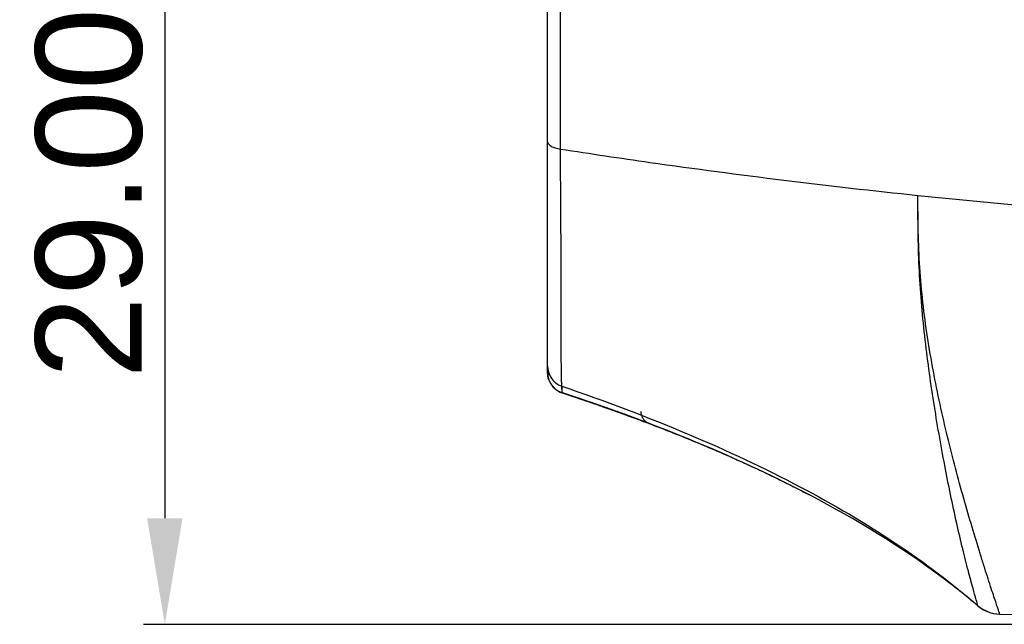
# Model space of a CAD drawing. Header units: millimetres. Extents: x 2163 to 2692, y -1564 to -1190.
# Tile 7 of 47: x 2224 to 2247, y -1362 to -1348. Entities that reach past the tile are written whole.
import ezdxf

# ---------------------------------------------------------------- set-up
doc = ezdxf.new("R2010")
doc.units = ezdxf.units.MM
doc.styles.add('HANA', font='arial.ttf')
doc.dimstyles.new('HANA$0', dxfattribs={"dimtxt": 2.5, "dimasz": 2.5, "dimexe": 0.5, "dimexo": 0.2, "dimgap": 0.5, "dimtad": 1, "dimzin": 1, "dimdsep": 46, "dimtxsty": 'HANA', "dimcen": 0, "dimclrd": 3, "dimclre": 3, "dimclrt": 4, "dimadec": 0, "dimazin": 0, "dimtfac": 1, "dimtmove": 0, "dimatfit": 3, "dimfxl": 1, "dimtzin": 0, "dimarcsym": 0})

# ---------------------------------------------------------------- blocks, each defined once
blk = doc.blocks.new('*D34')
at = {"lineweight": -2}
for p, q in [((2260.4, -1353.149), (2226.735, -1353.149)), ((2227.235, -1355.649), (2227.235, -1379.677)), ((2260.4, -1382.177), (2226.735, -1382.177))]:
    blk.add_line(p, q, dxfattribs=at)
for points in [[(2227.651, -1355.649), (2226.818, -1355.649), (2227.235, -1353.149)], [(2226.818, -1379.677), (2227.651, -1379.677), (2227.235, -1382.177)]]:
    blk.add_solid(points)
at = {"layer": 'Defpoints', "color": 0}
for p in [(2260.6, -1353.149), (2227.235, -1382.177), (2260.6, -1382.177)]:
    blk.add_point(p, dxfattribs=at)
at = {"insert": (2225.457, -1367.663), "char_height": 2.5, "attachment_point": 5, "rotation": 90, "style": 'HANA'}
blk.add_mtext('29.00{\\fArial|b0|i0|c0|p34;%%P0.30}', dxfattribs=at)

msp = doc.modelspace()

# ---------------------------------------------------------------- linework, layer by layer
at = {"color": 7, "linetype": 'Continuous'}
for p, q in [((2236.25, -1356.191), (2236.25, -1338.973)), ((2236.556, -1350.922), (2236.556, -1346.547)), ((2236.594, -1356.666), (2236.587, -1356.51)), ((2236.589, -1356.546), (2236.587, -1356.51)), ((2236.591, -1356.6), (2236.589, -1356.546)), ((2236.592, -1356.64), (2236.591, -1356.6)), ((2236.593, -1356.657), (2236.592, -1356.64)), ((2236.594, -1356.662), (2236.593, -1356.657)), ((2236.594, -1356.666), (2236.767, -1356.723)), ((2236.704, -1356.702), (2236.787, -1356.729)), ((2236.732, -1356.711), (2236.892, -1356.764)), ((2236.767, -1356.723), (2236.839, -1356.747)), ((2236.774, -1356.725), (2236.948, -1356.783)), ((2236.874, -1356.759), (2237.036, -1356.813)), ((2236.892, -1356.764), (2237.071, -1356.825)), ((2237.019, -1356.807), (2236.981, -1356.794)), ((2237.017, -1356.807), (2237.199, -1356.868)), ((2237.02, -1356.807), (2237.092, -1356.832)), ((2237.057, -1356.82), (2237.235, -1356.881)), ((2237.092, -1356.832), (2237.163, -1356.856)), ((2237.156, -1356.854), (2237.341, -1356.918)), ((2237.204, -1356.87), (2237.356, -1356.923)), ((2237.235, -1356.881), (2237.306, -1356.905)), ((2237.242, -1356.883), (2237.317, -1356.909)), ((2237.313, -1356.908), (2237.242, -1356.883)), ((2237.3, -1356.903), (2237.519, -1356.979)), ((2237.396, -1356.937), (2237.313, -1356.908)), ((2237.341, -1356.918), (2237.412, -1356.942)), ((2237.457, -1356.958), (2237.392, -1356.935)), ((2237.445, -1356.954), (2237.396, -1356.937)), ((2237.412, -1356.942), (2237.483, -1356.967)), ((2237.451, -1356.956), (2237.415, -1356.943)), ((2237.445, -1356.954), (2237.619, -1357.015)), ((2237.461, -1356.959), (2237.479, -1356.965)), ((2237.465, -1356.961), (2237.494, -1356.971)), ((2237.483, -1356.967), (2237.554, -1356.992)), ((2237.554, -1356.992), (2237.624, -1357.016)), ((2237.599, -1357.008), (2237.749, -1357.061)), ((2237.624, -1357.016), (2237.694, -1357.041)), ((2237.636, -1357.021), (2237.777, -1357.071)), ((2237.662, -1357.03), (2237.69, -1357.04)), ((2237.694, -1357.041), (2237.764, -1357.066)), ((2237.741, -1357.058), (2237.887, -1357.11)), ((2237.749, -1357.061), (2237.887, -1357.11)), ((2237.764, -1357.066), (2237.834, -1357.091)), ((2237.777, -1357.071), (2237.887, -1357.11)), ((2237.787, -1357.074), (2237.887, -1357.11)), ((2237.836, -1357.092), (2237.887, -1357.11)), ((2237.869, -1357.103), (2237.938, -1357.128)), ((2237.921, -1357.123), (2237.887, -1357.11)), ((2237.944, -1357.131), (2237.887, -1357.11)), ((2237.956, -1357.135), (2237.887, -1357.11)), ((2237.957, -1357.135), (2237.887, -1357.11)), ((2237.947, -1357.132), (2237.887, -1357.11)), ((2237.925, -1357.124), (2237.887, -1357.11)), ((2237.942, -1357.13), (2237.887, -1357.11)), ((2237.931, -1357.126), (2237.887, -1357.11)), ((2237.934, -1357.127), (2237.912, -1357.119)), ((2237.975, -1357.142), (2237.921, -1357.123)), ((2237.955, -1357.135), (2237.925, -1357.124)), ((2237.974, -1357.142), (2237.931, -1357.126)), ((2237.958, -1357.136), (2237.934, -1357.127)), ((2237.938, -1357.128), (2238.007, -1357.154)), ((2237.974, -1357.141), (2237.942, -1357.13)), ((2237.974, -1357.141), (2237.944, -1357.131)), ((2237.973, -1357.141), (2237.947, -1357.132)), ((2237.975, -1357.142), (2237.955, -1357.135)), ((2237.973, -1357.141), (2237.956, -1357.135)), ((2237.973, -1357.141), (2237.957, -1357.135)), ((2237.981, -1357.144), (2237.958, -1357.136)), ((2238.03, -1357.162), (2237.973, -1357.141)), ((2238.03, -1357.162), (2237.973, -1357.141)), ((2238.027, -1357.161), (2237.973, -1357.141)), ((2238.025, -1357.16), (2237.974, -1357.141)), ((2238.027, -1357.161), (2237.974, -1357.141)), ((2238.021, -1357.159), (2237.974, -1357.142)), ((2238.018, -1357.157), (2237.975, -1357.142)), ((2238.021, -1357.158), (2237.975, -1357.142)), ((2238.013, -1357.156), (2237.977, -1357.142)), ((2237.979, -1357.143), (2238.001, -1357.151)), ((2237.979, -1357.143), (2238.002, -1357.152)), ((2237.979, -1357.144), (2237.998, -1357.15)), ((2237.98, -1357.144), (2237.995, -1357.149)), ((2237.98, -1357.144), (2237.997, -1357.15)), ((2238.007, -1357.153), (2237.981, -1357.144)), ((2237.995, -1357.149), (2238.066, -1357.175)), ((2237.997, -1357.15), (2238.066, -1357.175)), ((2237.998, -1357.15), (2238.065, -1357.175)), ((2238.001, -1357.151), (2238.065, -1357.174)), ((2238.002, -1357.152), (2238.065, -1357.174)), ((2238.051, -1357.17), (2238.007, -1357.153)), ((2238.007, -1357.154), (2238.076, -1357.179)), ((2238.039, -1357.165), (2238.013, -1357.156)), ((2238.046, -1357.168), (2238.018, -1357.157)), ((2238.059, -1357.172), (2238.021, -1357.158)), ((2238.059, -1357.172), (2238.021, -1357.159)), ((2238.058, -1357.172), (2238.025, -1357.16)), ((2238.057, -1357.172), (2238.027, -1357.161)), ((2238.058, -1357.172), (2238.027, -1357.161)), ((2238.056, -1357.172), (2238.03, -1357.162)), ((2238.056, -1357.171), (2238.03, -1357.162)), ((2238.061, -1357.173), (2238.039, -1357.165)), ((2238.06, -1357.173), (2238.046, -1357.168)), ((2238.069, -1357.176), (2238.051, -1357.17)), ((2238.109, -1357.191), (2238.056, -1357.171)), ((2238.108, -1357.191), (2238.056, -1357.172)), ((2238.107, -1357.19), (2238.057, -1357.172)), ((2238.106, -1357.19), (2238.058, -1357.172)), ((2238.108, -1357.19), (2238.058, -1357.172)), ((2238.104, -1357.189), (2238.059, -1357.172)), ((2238.103, -1357.189), (2238.059, -1357.172)), ((2238.101, -1357.188), (2238.06, -1357.173)), ((2238.099, -1357.187), (2238.061, -1357.173)), ((2238.065, -1357.174), (2238.09, -1357.184)), ((2238.065, -1357.174), (2238.091, -1357.184)), ((2238.065, -1357.175), (2238.089, -1357.183)), ((2238.066, -1357.175), (2238.086, -1357.182)), ((2238.066, -1357.175), (2238.086, -1357.182)), ((2238.066, -1357.175), (2238.088, -1357.183)), ((2238.067, -1357.175), (2238.086, -1357.182)), ((2238.068, -1357.176), (2238.151, -1357.206)), ((2238.069, -1357.176), (2238.151, -1357.206)), ((2238.093, -1357.185), (2238.069, -1357.176)), ((2238.076, -1357.179), (2238.145, -1357.204)), ((2238.086, -1357.182), (2238.147, -1357.205)), ((2238.086, -1357.182), (2238.148, -1357.205)), ((2238.086, -1357.182), (2238.148, -1357.205)), ((2238.088, -1357.183), (2238.147, -1357.205)), ((2238.089, -1357.183), (2238.146, -1357.204)), ((2238.09, -1357.184), (2238.146, -1357.204)), ((2238.091, -1357.184), (2238.146, -1357.204)), ((2238.117, -1357.193), (2238.099, -1357.187)), ((2238.118, -1357.194), (2238.101, -1357.188)), ((2238.121, -1357.195), (2238.103, -1357.189)), ((2238.137, -1357.201), (2238.104, -1357.189)), ((2238.136, -1357.201), (2238.106, -1357.19)), ((2238.135, -1357.2), (2238.107, -1357.19)), ((2238.135, -1357.2), (2238.108, -1357.19)), ((2238.134, -1357.2), (2238.108, -1357.191)), ((2238.134, -1357.2), (2238.109, -1357.191)), ((2238.14, -1357.202), (2238.117, -1357.193)), ((2238.139, -1357.202), (2238.118, -1357.194)), ((2238.137, -1357.201), (2238.121, -1357.195)), ((2238.183, -1357.218), (2238.134, -1357.2)), ((2238.183, -1357.218), (2238.134, -1357.2)), ((2238.182, -1357.217), (2238.135, -1357.2)), ((2238.183, -1357.218), (2238.135, -1357.2)), ((2238.181, -1357.217), (2238.136, -1357.201)), ((2238.18, -1357.217), (2238.137, -1357.201)), ((2238.177, -1357.216), (2238.139, -1357.202)), ((2238.177, -1357.215), (2238.14, -1357.202)), ((2238.145, -1357.204), (2238.214, -1357.229)), ((2238.147, -1357.205), (2238.166, -1357.212)), ((2238.148, -1357.205), (2238.166, -1357.211)), ((2238.148, -1357.205), (2238.166, -1357.212)), ((2238.151, -1357.206), (2238.232, -1357.236)), ((2238.209, -1357.227), (2238.181, -1357.217)), ((2238.207, -1357.227), (2238.182, -1357.217)), ((2238.206, -1357.226), (2238.183, -1357.218)), ((2238.206, -1357.226), (2238.183, -1357.218)), ((2238.207, -1357.227), (2238.183, -1357.218)), ((2238.214, -1357.229), (2238.282, -1357.254)), ((2238.239, -1357.239), (2238.306, -1357.263)), ((2238.239, -1357.239), (2238.306, -1357.263)), ((2238.282, -1357.254), (2238.35, -1357.28)), ((2238.377, -1357.29), (2238.321, -1357.269)), ((2238.377, -1357.29), (2238.324, -1357.27)), ((2238.378, -1357.29), (2238.336, -1357.274)), ((2238.377, -1357.29), (2238.337, -1357.275)), ((2238.35, -1357.28), (2238.418, -1357.305)), ((2238.418, -1357.305), (2238.486, -1357.33)), ((2238.486, -1357.33), (2238.554, -1357.356)), ((2238.64, -1357.389), (2238.554, -1357.356)), ((2238.64, -1357.389), (2238.561, -1357.359)), ((2238.561, -1357.359), (2238.638, -1357.388)), ((2238.561, -1357.359), (2238.638, -1357.388)), ((2238.561, -1357.359), (2238.637, -1357.388)), ((2238.561, -1357.359), (2238.638, -1357.388)), ((2238.561, -1357.359), (2238.639, -1357.388)), ((2238.64, -1357.389), (2238.568, -1357.361)), ((2238.64, -1357.389), (2238.569, -1357.362)), ((2238.64, -1357.389), (2238.569, -1357.362)), ((2238.64, -1357.389), (2238.57, -1357.362)), ((2238.64, -1357.389), (2238.57, -1357.362)), ((2238.64, -1357.389), (2238.57, -1357.362)), ((2238.635, -1357.387), (2238.57, -1357.362)), ((2238.635, -1357.387), (2238.571, -1357.363)), ((2238.621, -1357.381), (2238.688, -1357.407)), ((2238.688, -1357.407), (2238.755, -1357.432)), ((2238.755, -1357.432), (2238.821, -1357.458)), ((2238.821, -1357.458), (2238.888, -1357.484)), ((2238.888, -1357.484), (2238.954, -1357.509)), ((2238.954, -1357.509), (2239.02, -1357.535)), ((2239.02, -1357.535), (2239.085, -1357.561)), ((2239.085, -1357.561), (2239.151, -1357.587)), ((2239.151, -1357.587), (2239.216, -1357.613)), ((2239.216, -1357.613), (2239.281, -1357.638)), ((2239.281, -1357.638), (2239.346, -1357.664)), ((2239.346, -1357.664), (2239.41, -1357.69)), ((2239.41, -1357.69), (2239.474, -1357.716)), ((2239.474, -1357.716), (2239.538, -1357.742)), ((2239.538, -1357.742), (2239.602, -1357.768)), ((2239.602, -1357.768), (2239.666, -1357.795)), ((2239.666, -1357.795), (2239.729, -1357.821)), ((2239.729, -1357.821), (2239.792, -1357.847)), ((2239.792, -1357.847), (2239.855, -1357.873)), ((2239.855, -1357.873), (2239.917, -1357.899)), ((2239.917, -1357.899), (2239.98, -1357.926)), ((2239.98, -1357.926), (2240.042, -1357.952)), ((2240.042, -1357.952), (2240.103, -1357.978)), ((2240.103, -1357.978), (2240.165, -1358.004)), ((2240.165, -1358.004), (2240.226, -1358.031)), ((2240.226, -1358.031), (2240.287, -1358.057)), ((2240.287, -1358.057), (2240.348, -1358.083)), ((2240.348, -1358.083), (2240.408, -1358.11)), ((2240.408, -1358.11), (2240.468, -1358.136)), ((2240.468, -1358.136), (2240.528, -1358.162)), ((2240.528, -1358.162), (2240.587, -1358.189)), ((2240.587, -1358.189), (2240.647, -1358.215)), ((2240.647, -1358.215), (2240.706, -1358.242)), ((2240.706, -1358.242), (2240.764, -1358.268)), ((2240.764, -1358.268), (2240.823, -1358.294)), ((2240.823, -1358.294), (2240.881, -1358.321)), ((2240.881, -1358.321), (2240.938, -1358.347)), ((2240.938, -1358.347), (2240.996, -1358.373)), ((2240.996, -1358.373), (2241.053, -1358.4)), ((2241.053, -1358.4), (2241.11, -1358.426)), ((2241.11, -1358.426), (2241.166, -1358.452)), ((2241.166, -1358.452), (2241.223, -1358.479)), ((2241.223, -1358.479), (2241.279, -1358.505)), ((2241.279, -1358.505), (2241.334, -1358.531)), ((2241.334, -1358.531), (2241.389, -1358.558)), ((2241.389, -1358.558), (2241.444, -1358.584)), ((2241.444, -1358.584), (2241.499, -1358.61)), ((2241.499, -1358.61), (2241.553, -1358.636)), ((2241.553, -1358.636), (2241.607, -1358.662)), ((2241.607, -1358.662), (2241.661, -1358.688)), ((2241.661, -1358.688), (2241.714, -1358.714)), ((2241.714, -1358.714), (2241.767, -1358.741)), ((2241.767, -1358.741), (2241.82, -1358.767)), ((2241.82, -1358.767), (2241.872, -1358.792)), ((2241.872, -1358.792), (2241.924, -1358.818)), ((2241.924, -1358.818), (2241.976, -1358.844)), ((2241.976, -1358.844), (2242.027, -1358.87)), ((2242.027, -1358.87), (2242.078, -1358.896)), ((2242.078, -1358.896), (2242.128, -1358.921)), ((2242.128, -1358.921), (2242.178, -1358.947)), ((2242.178, -1358.947), (2242.226, -1358.971)), ((2242.226, -1358.971), (2242.272, -1358.995)), ((2242.272, -1358.995), (2242.335, -1359.028)), ((2242.335, -1359.028), (2242.388, -1359.055)), ((2242.388, -1359.055), (2242.433, -1359.079)), ((2246.388, -1361.689), (2246.388, -1361.689)), ((2246.74, -1361.862), (2246.817, -1361.874)), ((2246.817, -1361.874), (2246.891, -1361.879)), ((2246.897, -1361.879), (2246.897, -1361.879)), ((2246.897, -1361.879), (2255.697, -1362.033)), ((2246.897, -1361.879), (2260.6, -1362.119)), ((2246.897, -1361.879), (2246.897, -1361.879)), ((2246.897, -1361.879), (2246.897, -1361.879))]:
    msp.add_line(p, q, dxfattribs=at)
for points in [[(2236.594, -1356.666), (2236.594, -1356.666), (2236.594, -1356.665), (2236.594, -1356.665), (2236.594, -1356.664), (2236.594, -1356.663), (2236.594, -1356.662)], [(2246.388, -1361.689), (2246.388, -1361.689), (2246.388, -1361.689), (2246.387, -1361.688), (2246.387, -1361.686), (2246.386, -1361.683)], [(2246.388, -1361.689), (2246.436, -1361.726), (2246.509, -1361.774), (2246.586, -1361.812), (2246.663, -1361.841), (2246.74, -1361.862)]]:
    msp.add_lwpolyline(points, dxfattribs=at)
for centre, radius, start, end in [((2236.75, -1356.191), 0.5, 180.0077, 186.5775), ((2236.75, -1356.191), 0.5, 180.0011, 186.9793), ((2236.75, -1356.191), 0.501, 183.2679, 184.4762), ((2236.751, -1356.19), 0.502, 183.9099, 186.1181), ((2236.752, -1356.189), 0.502, 198.6586, 214.9919), ((2236.752, -1356.19), 0.502, 199.5308, 216.1157), ((2236.75, -1356.19), 0.5, 214.9955, 221.3952), ((2236.75, -1356.191), 0.5, 214.9192, 251.8257), ((2236.75, -1356.19), 0.5, 215.0299, 227.823), ((2236.75, -1356.19), 0.501, 220.763, 227.4905), ((2236.75, -1356.19), 0.501, 221.3614, 227.7735), ((2236.75, -1356.19), 0.5, 227.5005, 234.2985), ((2236.75, -1356.19), 0.5, 227.7215, 240.7676), ((2236.75, -1356.19), 0.501, 227.8293, 234.2551), ((2236.75, -1356.19), 0.5, 234.2358, 240.8613), ((2236.751, -1356.189), 0.502, 236.9551, 240.4859), ((2236.751, -1356.189), 0.502, 240.3356, 247.4389), ((2236.75, -1356.19), 0.5, 240.6691, 246.0355), ((2236.75, -1356.19), 0.501, 240.7779, 248.7297), ((2236.75, -1356.19), 0.5, 240.8647, 243.3937), ((2236.75, -1356.191), 0.5, 243.3513, 245.9601), ((2236.751, -1356.188), 0.503, 243.5017, 246.6335), ((2236.75, -1356.19), 0.5, 245.9605, 247.6053), ((2236.749, -1356.193), 0.498, 246.6281, 251.8132), ((2236.75, -1356.191), 0.499, 247.4359, 251.8165), ((2236.75, -1356.19), 0.501, 247.5399, 248.7468), ((2236.75, -1356.191), 0.5, 248.7301, 251.8211), ((2220.64, -1405.251), 51.138, 71.6512, 71.822), ((2221.456, -1402.81), 48.564, 70.2247, 71.8382), ((2220.914, -1404.428), 50.27, 71.32, 71.688), ((2221.559, -1402.517), 48.253, 70.2218, 71.661), ((2221.594, -1402.417), 48.147, 70.2857, 71.5295), ((2221.228, -1403.498), 49.288, 71.1441, 71.3193), ((2221.259, -1403.394), 49.18, 71.111, 71.2718), ((2221.431, -1402.903), 48.66, 70.9661, 71.1441), ((2221.466, -1402.792), 48.544, 70.9315, 71.0922), ((2221.624, -1402.333), 48.059, 70.7777, 70.9629), ((2221.738, -1402.016), 47.721, 70.5946, 70.9668), ((2221.625, -1402.33), 48.055, 70.7784, 70.9591), ((2221.616, -1402.355), 48.082, 70.7957, 70.9573), ((2221.667, -1402.211), 47.928, 70.7499, 70.9132), ((2221.832, -1401.737), 47.427, 70.5894, 70.7784), ((2221.833, -1401.736), 47.426, 70.5901, 70.7777), ((2221.831, -1401.74), 47.43, 70.5925, 70.7763), ((2221.859, -1401.659), 47.344, 70.5678, 70.75), ((2221.872, -1401.623), 47.306, 70.5682, 70.7285), ((2222.043, -1401.141), 46.795, 70.4021, 70.5935), ((2222.043, -1401.138), 46.792, 70.3962, 70.5926), ((2222.043, -1401.138), 46.792, 70.3985, 70.5932), ((2222.157, -1400.826), 46.46, 70.2096, 70.5946), ((2222.044, -1401.135), 46.789, 70.3982, 70.5901), ((2222.044, -1401.134), 46.788, 70.3975, 70.5894), ((2222.061, -1401.087), 46.737, 70.3869, 70.5688), ((2222.064, -1401.078), 46.729, 70.3831, 70.5682), ((2222.074, -1401.051), 46.699, 70.3811, 70.5537), ((2222.252, -1400.552), 46.17, 70.2062, 70.4021), ((2222.254, -1400.55), 46.167, 70.2067, 70.4026), ((2222.255, -1400.547), 46.164, 70.2074, 70.4032), ((2222.252, -1400.551), 46.168, 70.2055, 70.3975), ((2222.252, -1400.551), 46.168, 70.2056, 70.3982), ((2222.253, -1400.549), 46.167, 70.2059, 70.3984), ((2222.253, -1400.549), 46.167, 70.2054, 70.3962), ((2222.26, -1400.536), 46.152, 70.2081, 70.3994), ((2222.545, -1399.747), 45.314, 69.7706, 70.21), ((2222.567, -1399.686), 45.248, 69.7418, 70.2093), ((2222.649, -1399.453), 45.001, 70.0864, 70.2075), ((2222.679, -1399.378), 44.921, 69.7097, 70.211), ((2222.815, -1398.989), 44.509, 70.0791, 70.2068), ((2222.815, -1398.989), 44.508, 70.0792, 70.2066), ((2222.817, -1398.986), 44.505, 70.0796, 70.2072), ((2222.816, -1398.986), 44.505, 70.08, 70.2065), ((2222.819, -1398.986), 44.504, 70.0801, 70.2097), ((2222.819, -1398.979), 44.497, 70.0815, 70.2064), ((2222.82, -1398.978), 44.497, 70.0808, 70.2076), ((2222.824, -1398.967), 44.485, 70.0826, 70.2082), ((2222.826, -1398.965), 44.482, 70.0834, 70.2089), ((2222.707, -1399.303), 44.84, 69.7511, 70.1495), ((2222.318, -1400.361), 45.968, 69.9616, 70.082), ((2222.319, -1400.359), 45.966, 69.9655, 70.0797), ((2222.32, -1400.357), 45.963, 69.966, 70.0802), ((2222.328, -1400.342), 45.947, 69.9658, 70.0807), ((2223.025, -1398.444), 43.924, 69.254, 69.7697), ((2222.989, -1398.537), 44.024, 69.6012, 69.7508), ((2223.051, -1398.364), 43.84, 69.2808, 69.7406), ((2223.075, -1398.305), 43.777, 69.2832, 69.7429), ((2223.096, -1398.248), 43.716, 69.2832, 69.7404), ((2238.747, -1357.108), 0.3, 180, 233.799), ((2223.096, -1398.251), 43.719, 69.5433, 69.7099), ((2223.178, -1398.03), 43.483, 69.2815, 69.6499), ((2223.177, -1398.029), 43.483, 69.2808, 69.6491), ((2223.169, -1398.049), 43.505, 69.2793, 69.6457), ((2223.182, -1398.016), 43.469, 69.2801, 69.6425), ((2223.177, -1398.028), 43.482, 69.2792, 69.6401), ((2223.181, -1398.016), 43.469, 69.2793, 69.6376), ((2223.183, -1398.012), 43.465, 69.2796, 69.6385), ((2223.339, -1397.6), 43.024, 69.254, 69.6027), ((2223.279, -1397.765), 43.199, 69.2713, 69.5454), ((2223.303, -1397.694), 43.125, 69.2662, 69.5407), ((2223.304, -1397.692), 43.122, 69.2663, 69.5407), ((2223.305, -1397.687), 43.118, 69.2658, 69.5403), ((2223.308, -1397.682), 43.111, 69.2663, 69.5406), ((2223.31, -1397.674), 43.103, 69.2653, 69.5399), ((2223.318, -1397.653), 43.081, 69.2648, 69.5396), ((2223.328, -1397.626), 43.052, 69.2645, 69.5394), ((2223.309, -1397.681), 43.11, 69.2669, 69.5408), ((2223.315, -1397.666), 43.094, 69.2664, 69.5406), ((2246.905, -1361.079), 0.8, 229.7109, 268.996)]:
    msp.add_arc(centre, radius, start, end, dxfattribs=at)
for points, knots in [([(2236.25, -1350.751), (2236.25, -1350.795), (2236.326, -1350.858), (2236.436, -1350.898), (2236.514, -1350.916), (2236.556, -1350.922)], [0, 0, 0, 0, 0.361572, 0.650577, 1, 1, 1, 1]), ([(2236.556, -1350.922), (2237.257, -1351.031), (2240.055, -1351.447), (2242.863, -1351.794), (2244.972, -1352.014)], [0, 0, 0, 0, 0.250634, 1, 1, 1, 1]), ([(2236.587, -1356.51), (2236.584, -1356.457), (2236.575, -1356.308), (2236.573, -1355.993), (2236.572, -1355.509), (2236.573, -1354.847), (2236.572, -1354.032), (2236.564, -1352.706), (2236.556, -1351.655), (2236.556, -1350.922)], [0, 0, 0, 0, 0.028474, 0.080467, 0.169004, 0.288374, 0.435908, 0.606427, 1, 1, 1, 1]), ([(2246.897, -1361.879), (2246.898, -1361.878), (2246.895, -1361.872), (2246.894, -1361.865), (2246.888, -1361.85), (2246.881, -1361.829), (2246.866, -1361.784), (2246.839, -1361.704), (2246.798, -1361.579), (2246.744, -1361.416), (2246.679, -1361.217), (2246.605, -1360.985), (2246.522, -1360.727), (2246.401, -1360.339), (2246.241, -1359.814), (2246.046, -1359.144), (2245.852, -1358.434), (2245.664, -1357.694), (2245.489, -1356.931), (2245.33, -1356.149), (2245.146, -1355.079), (2244.987, -1353.699), (2244.971, -1352.582), (2244.972, -1352.014)], [0, 0, 0, 0, 0.000455, 0.001275, 0.002711, 0.004898, 0.007933, 0.01686, 0.02988, 0.046994, 0.06791, 0.092132, 0.119158, 0.148542, 0.212795, 0.282311, 0.355535, 0.431359, 0.50907, 0.588193, 0.668396, 0.831503, 1, 1, 1, 1]), ([(2246.386, -1361.683), (2246.375, -1361.637), (2246.332, -1361.504), (2246.257, -1361.232), (2246.148, -1360.832), (2246.019, -1360.319), (2245.826, -1359.491), (2245.589, -1358.341), (2245.332, -1356.869), (2245.117, -1355.31), (2244.978, -1353.683), (2244.971, -1352.577), (2244.972, -1352.014)], [0, 0, 0, 0, 0.014505, 0.042807, 0.086304, 0.141368, 0.204603, 0.346467, 0.50063, 0.661848, 0.827863, 1, 1, 1, 1]), ([(2244.972, -1352.014), (2246.272, -1352.15), (2251.469, -1352.632), (2256.689, -1352.872), (2260.6, -1352.913)], [0, 0, 0, 0, 0.250607, 1, 1, 1, 1]), ([(2236.324, -1356.3), (2236.354, -1356.349), (2236.431, -1356.436), (2236.533, -1356.492), (2236.587, -1356.51)], [0, 0, 0, 0, 0.499819, 1, 1, 1, 1]), ([(2236.587, -1356.51), (2237.595, -1356.855), (2239.501, -1357.571), (2242.145, -1358.805), (2244.434, -1360.147), (2245.782, -1361.158), (2246.386, -1361.683)], [0, 0, 0, 0, 0.286813, 0.547695, 0.784569, 1, 1, 1, 1]), ([(2242.433, -1359.079), (2242.142, -1358.927), (2240.904, -1358.305), (2239.627, -1357.764), (2238.64, -1357.389)], [0, 0, 0, 0, 0.237426, 1, 1, 1, 1]), ([(2246.388, -1361.689), (2246.106, -1361.45), (2244.866, -1360.468), (2243.506, -1359.642), (2242.433, -1359.079)], [0, 0, 0, 0, 0.233725, 1, 1, 1, 1]), ([(2246.386, -1361.683), (2246.456, -1361.744), (2246.618, -1361.841), (2246.804, -1361.877), (2246.897, -1361.879)], [0, 0, 0, 0, 0.5, 1, 1, 1, 1])]:
    msp.add_open_spline(points, degree=3, knots=knots, dxfattribs=at)
for points in [[(2236.25, -1356.04), (2236.25, -1356.13), (2236.276, -1356.223), (2236.324, -1356.3)], [(2236.25, -1356.19), (2236.25, -1356.291), (2236.283, -1356.397), (2236.342, -1356.479)], [(2236.279, -1356.357), (2236.26, -1356.304), (2236.25, -1356.247), (2236.25, -1356.191)]]:
    msp.add_open_spline(points, degree=3, dxfattribs=at)

# ---------------------------------------------------------------- dimensions: what is measured, and where the dimension line sits
dim = msp.add_linear_dim(base=(2227.235, -1362.12), p1=(2260.6, -1333.093), p2=(2260.6, -1362.12), angle=90, text='29.00{\\fArial|b0|i0|c0|p34;%%P0.30}', dimstyle='HANA$0', override={"dimcen": 1.5, "dimclrd": 256, "dimclre": 256, "dimclrt": 256, "dimadec": 1, "dimtp": 0.1, "dimtm": 0.1, "dimtfillclr": 3})
dim.commit()
dim.dimension.update_dxf_attribs({"geometry": '*D34', "text_midpoint": (2225.457, -1347.607), "insert": (0, 20.056)})

doc.saveas('drawing.dxf')
